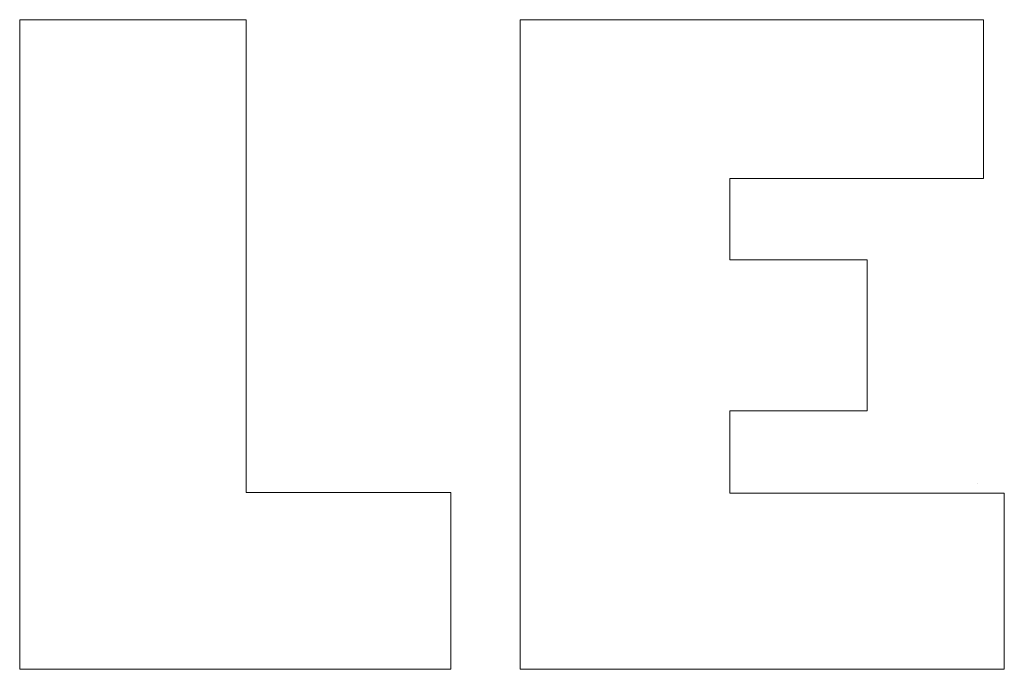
# Model space of a CAD drawing. Extents: x 64716 to 7565828, y -160732 to 5881792.
# Tile 121 of 160: x 288197 to 288246, y -60889 to -60857. Entities that reach past the tile are written whole.
import ezdxf

# ---------------------------------------------------------------- set-up
doc = ezdxf.new("R2010")
doc.units = 0
doc.header["$MEASUREMENT"] = 0
for name, color, linetype, lineweight in [('1_wymiary', 7, 'Continuous', 18), ('2_OPISY', 7, 'Continuous', 13), ('linii', 7, 'Continuous', 15)]:
    doc.layers.add(name, color=color, linetype=linetype, lineweight=lineweight)

# ---------------------------------------------------------------- blocks, each defined once
blk = doc.blocks.new('GFGDGD')
at = {"color": 0, "linetype": 'ByBlock', "lineweight": -2}
for p, q in [((30971.625, -10457.059, 0), (30971.625, -10488.95, 0)), ((30982.754, -10457.059, 0), (30971.625, -10457.059, 0)), ((30971.625, -10457.059, 0), (30971.625, -10488.95, 0)), ((30982.754, -10457.059, 0), (30971.625, -10457.059, 0)), ((30982.754, -10457.059, 0), (30971.625, -10457.059, 0)), ((30971.625, -10457.059, 0), (30971.625, -10488.95, 0)), ((30982.754, -10457.059, 0), (30971.625, -10457.059, 0)), ((30971.625, -10457.059, 0), (30971.625, -10488.95, 0)), ((30971.625, -10457.059, 0), (30971.625, -10488.95, 0)), ((30982.754, -10457.059, 0), (30971.625, -10457.059, 0)), ((30982.754, -10457.059, 0), (30971.625, -10457.059, 0)), ((30971.625, -10457.059, 0), (30971.625, -10488.95, 0)), ((30982.754, -10457.059, 0), (30971.625, -10457.059, 0)), ((30971.625, -10457.059, 0), (30971.625, -10488.95, 0)), ((30982.754, -10457.059, 0), (30971.625, -10457.059, 0)), ((30971.625, -10457.059, 0), (30971.625, -10488.95, 0)), ((30982.754, -10457.059, 0), (30971.625, -10457.059, 0)), ((30971.625, -10457.059, 0), (30971.625, -10488.95, 0)), ((30982.754, -10457.059, 0), (30971.625, -10457.059, 0)), ((30971.625, -10457.059, 0), (30971.625, -10488.95, 0)), ((30982.754, -10457.059, 0), (30971.625, -10457.059, 0)), ((30971.625, -10457.059, 0), (30971.625, -10488.95, 0)), ((30982.754, -10457.059, 0), (30971.625, -10457.059, 0)), ((30971.625, -10457.059, 0), (30971.625, -10488.95, 0)), ((30982.754, -10457.059, 0), (30971.625, -10457.059, 0)), ((30971.625, -10457.059, 0), (30971.625, -10488.95, 0)), ((30982.754, -10457.059, 0), (30971.625, -10457.059, 0)), ((30971.625, -10457.059, 0), (30971.625, -10488.95, 0)), ((30982.754, -10457.059, 0), (30971.625, -10457.059, 0)), ((30971.625, -10457.059, 0), (30971.625, -10488.95, 0)), ((30982.754, -10457.059, 0), (30971.625, -10457.059, 0)), ((30971.625, -10457.059, 0), (30971.625, -10488.95, 0)), ((30982.754, -10457.059, 0), (30971.625, -10457.059, 0)), ((30971.625, -10457.059, 0), (30971.625, -10488.95, 0)), ((30982.754, -10457.059, 0), (30971.625, -10457.059, 0)), ((30971.625, -10457.059, 0), (30971.625, -10488.95, 0)), ((30982.754, -10457.059, 0), (30971.625, -10457.059, 0)), ((30971.625, -10457.059, 0), (30971.625, -10488.95, 0)), ((30982.754, -10457.059, 0), (30971.625, -10457.059, 0)), ((30971.625, -10457.059, 0), (30971.625, -10488.95, 0)), ((30982.754, -10457.059, 0), (30971.625, -10457.059, 0)), ((30971.625, -10457.059, 0), (30971.625, -10488.95, 0)), ((30971.625, -10457.059, 0), (30971.625, -10488.95, 0)), ((30982.754, -10457.059, 0), (30971.625, -10457.059, 0)), ((30971.625, -10457.059, 0), (30971.625, -10488.95, 0)), ((30982.754, -10457.059, 0), (30971.625, -10457.059, 0)), ((30982.754, -10457.059, 0), (30971.625, -10457.059, 0)), ((30971.625, -10457.059, 0), (30971.625, -10488.95, 0)), ((30982.754, -10480.27, 0), (30982.754, -10457.059, 0)), ((30982.754, -10480.27, 0), (30982.754, -10457.059, 0)), ((30982.754, -10480.27, 0), (30982.754, -10457.059, 0)), ((30982.754, -10480.27, 0), (30982.754, -10457.059, 0)), ((30982.754, -10480.27, 0), (30982.754, -10457.059, 0)), ((30982.754, -10480.27, 0), (30982.754, -10457.059, 0)), ((30982.754, -10480.27, 0), (30982.754, -10457.059, 0)), ((30982.754, -10480.27, 0), (30982.754, -10457.059, 0)), ((30982.754, -10480.27, 0), (30982.754, -10457.059, 0)), ((30982.754, -10480.27, 0), (30982.754, -10457.059, 0)), ((30982.754, -10480.27, 0), (30982.754, -10457.059, 0)), ((30982.754, -10480.27, 0), (30982.754, -10457.059, 0)), ((30982.754, -10480.27, 0), (30982.754, -10457.059, 0)), ((30982.754, -10480.27, 0), (30982.754, -10457.059, 0)), ((30982.754, -10480.27, 0), (30982.754, -10457.059, 0)), ((30982.754, -10480.27, 0), (30982.754, -10457.059, 0)), ((30982.754, -10480.27, 0), (30982.754, -10457.059, 0)), ((30982.754, -10480.27, 0), (30982.754, -10457.059, 0)), ((30982.754, -10480.27, 0), (30982.754, -10457.059, 0)), ((30982.754, -10480.27, 0), (30982.754, -10457.059, 0)), ((30982.754, -10480.27, 0), (30982.754, -10457.059, 0)), ((30982.754, -10480.27, 0), (30982.754, -10457.059, 0)), ((30982.754, -10480.27, 0), (30982.754, -10457.059, 0)), ((30982.754, -10480.27, 0), (30982.754, -10457.059, 0)), ((31018.969, -10457.059, 0), (30996.203, -10457.059, 0)), ((30996.203, -10457.059, 0), (30996.203, -10488.95, 0)), ((31018.969, -10457.059, 0), (30996.203, -10457.059, 0)), ((30996.203, -10457.059, 0), (30996.203, -10488.95, 0)), ((31018.969, -10457.059, 0), (30996.203, -10457.059, 0)), ((30996.203, -10457.059, 0), (30996.203, -10488.95, 0)), ((31018.969, -10457.059, 0), (30996.203, -10457.059, 0)), ((30996.203, -10457.059, 0), (30996.203, -10488.95, 0)), ((31018.969, -10457.059, 0), (30996.203, -10457.059, 0)), ((30996.203, -10457.059, 0), (30996.203, -10488.95, 0)), ((31018.969, -10457.059, 0), (30996.203, -10457.059, 0)), ((30996.203, -10457.059, 0), (30996.203, -10488.95, 0)), ((31018.969, -10457.059, 0), (30996.203, -10457.059, 0)), ((30996.203, -10457.059, 0), (30996.203, -10488.95, 0)), ((31018.969, -10457.059, 0), (30996.203, -10457.059, 0)), ((30996.203, -10457.059, 0), (30996.203, -10488.95, 0)), ((31018.969, -10457.059, 0), (30996.203, -10457.059, 0)), ((30996.203, -10457.059, 0), (30996.203, -10488.95, 0)), ((31018.969, -10457.059, 0), (30996.203, -10457.059, 0)), ((30996.203, -10457.059, 0), (30996.203, -10488.95, 0)), ((31018.969, -10457.059, 0), (30996.203, -10457.059, 0)), ((30996.203, -10457.059, 0), (30996.203, -10488.95, 0)), ((31018.969, -10457.059, 0), (30996.203, -10457.059, 0)), ((30996.203, -10457.059, 0), (30996.203, -10488.95, 0)), ((31018.969, -10457.059, 0), (30996.203, -10457.059, 0)), ((30996.203, -10457.059, 0), (30996.203, -10488.95, 0)), ((31018.969, -10457.059, 0), (30996.203, -10457.059, 0)), ((30996.203, -10457.059, 0), (30996.203, -10488.95, 0)), ((31018.969, -10457.059, 0), (30996.203, -10457.059, 0)), ((30996.203, -10457.059, 0), (30996.203, -10488.95, 0)), ((31018.969, -10457.059, 0), (30996.203, -10457.059, 0)), ((30996.203, -10457.059, 0), (30996.203, -10488.95, 0)), ((31018.969, -10457.059, 0), (30996.203, -10457.059, 0)), ((30996.203, -10457.059, 0), (30996.203, -10488.95, 0)), ((31018.969, -10457.059, 0), (30996.203, -10457.059, 0)), ((30996.203, -10457.059, 0), (30996.203, -10488.95, 0)), ((31018.969, -10457.059, 0), (30996.203, -10457.059, 0)), ((30996.203, -10457.059, 0), (30996.203, -10488.95, 0)), ((31018.969, -10457.059, 0), (30996.203, -10457.059, 0)), ((30996.203, -10457.059, 0), (30996.203, -10488.95, 0)), ((31018.969, -10457.059, 0), (30996.203, -10457.059, 0)), ((30996.203, -10457.059, 0), (30996.203, -10488.95, 0)), ((31018.969, -10457.059, 0), (30996.203, -10457.059, 0)), ((30996.203, -10457.059, 0), (30996.203, -10488.95, 0)), ((31018.969, -10457.059, 0), (30996.203, -10457.059, 0)), ((30996.203, -10457.059, 0), (30996.203, -10488.95, 0)), ((31018.969, -10457.059, 0), (30996.203, -10457.059, 0)), ((30996.203, -10457.059, 0), (30996.203, -10488.95, 0)), ((31018.969, -10464.849, 0), (31018.969, -10457.059, 0)), ((31018.969, -10464.849, 0), (31018.969, -10457.059, 0)), ((31018.969, -10464.849, 0), (31018.969, -10457.059, 0)), ((31018.969, -10464.849, 0), (31018.969, -10457.059, 0)), ((31018.969, -10464.849, 0), (31018.969, -10457.059, 0)), ((31018.969, -10464.849, 0), (31018.969, -10457.059, 0)), ((31018.969, -10464.849, 0), (31018.969, -10457.059, 0)), ((31018.969, -10464.849, 0), (31018.969, -10457.059, 0)), ((31018.969, -10464.849, 0), (31018.969, -10457.059, 0)), ((31018.969, -10464.849, 0), (31018.969, -10457.059, 0)), ((31018.969, -10464.849, 0), (31018.969, -10457.059, 0)), ((31018.969, -10464.849, 0), (31018.969, -10457.059, 0)), ((31018.969, -10464.849, 0), (31018.969, -10457.059, 0)), ((31018.969, -10464.849, 0), (31018.969, -10457.059, 0)), ((31018.969, -10464.849, 0), (31018.969, -10457.059, 0)), ((31018.969, -10464.849, 0), (31018.969, -10457.059, 0)), ((31018.969, -10464.849, 0), (31018.969, -10457.059, 0)), ((31018.969, -10464.849, 0), (31018.969, -10457.059, 0)), ((31018.969, -10464.849, 0), (31018.969, -10457.059, 0)), ((31018.969, -10464.849, 0), (31018.969, -10457.059, 0)), ((31018.969, -10464.849, 0), (31018.969, -10457.059, 0)), ((31018.969, -10464.849, 0), (31018.969, -10457.059, 0)), ((31018.969, -10464.849, 0), (31018.969, -10457.059, 0)), ((31018.969, -10464.849, 0), (31018.969, -10457.059, 0)), ((31006.505, -10468.855, 0), (31006.505, -10464.849, 0)), ((31006.505, -10464.849, 0), (31018.969, -10464.849, 0)), ((31006.505, -10468.855, 0), (31006.505, -10464.849, 0)), ((31006.505, -10464.849, 0), (31018.969, -10464.849, 0)), ((31006.505, -10468.855, 0), (31006.505, -10464.849, 0)), ((31006.505, -10464.849, 0), (31018.969, -10464.849, 0)), ((31006.505, -10468.855, 0), (31006.505, -10464.849, 0)), ((31006.505, -10464.849, 0), (31018.969, -10464.849, 0)), ((31006.505, -10468.855, 0), (31006.505, -10464.849, 0)), ((31006.505, -10464.849, 0), (31018.969, -10464.849, 0)), ((31006.505, -10468.855, 0), (31006.505, -10464.849, 0)), ((31006.505, -10464.849, 0), (31018.969, -10464.849, 0)), ((31006.505, -10468.855, 0), (31006.505, -10464.849, 0)), ((31006.505, -10464.849, 0), (31018.969, -10464.849, 0)), ((31006.505, -10468.855, 0), (31006.505, -10464.849, 0)), ((31006.505, -10464.849, 0), (31018.969, -10464.849, 0)), ((31006.505, -10468.855, 0), (31006.505, -10464.849, 0)), ((31006.505, -10464.849, 0), (31018.969, -10464.849, 0)), ((31006.505, -10468.855, 0), (31006.505, -10464.849, 0)), ((31006.505, -10464.849, 0), (31018.969, -10464.849, 0)), ((31006.505, -10468.855, 0), (31006.505, -10464.849, 0)), ((31006.505, -10464.849, 0), (31018.969, -10464.849, 0)), ((31006.505, -10468.855, 0), (31006.505, -10464.849, 0)), ((31006.505, -10464.849, 0), (31018.969, -10464.849, 0)), ((31006.505, -10468.855, 0), (31006.505, -10464.849, 0)), ((31006.505, -10464.849, 0), (31018.969, -10464.849, 0)), ((31006.505, -10468.855, 0), (31006.505, -10464.849, 0)), ((31006.505, -10464.849, 0), (31018.969, -10464.849, 0)), ((31006.505, -10468.855, 0), (31006.505, -10464.849, 0)), ((31006.505, -10464.849, 0), (31018.969, -10464.849, 0)), ((31006.505, -10468.855, 0), (31006.505, -10464.849, 0)), ((31006.505, -10464.849, 0), (31018.969, -10464.849, 0)), ((31006.505, -10468.855, 0), (31006.505, -10464.849, 0)), ((31006.505, -10464.849, 0), (31018.969, -10464.849, 0)), ((31006.505, -10468.855, 0), (31006.505, -10464.849, 0)), ((31006.505, -10464.849, 0), (31018.969, -10464.849, 0)), ((31006.505, -10468.855, 0), (31006.505, -10464.849, 0)), ((31006.505, -10464.849, 0), (31018.969, -10464.849, 0)), ((31006.505, -10468.855, 0), (31006.505, -10464.849, 0)), ((31006.505, -10464.849, 0), (31018.969, -10464.849, 0)), ((31006.505, -10468.855, 0), (31006.505, -10464.849, 0)), ((31006.505, -10464.849, 0), (31018.969, -10464.849, 0)), ((31006.505, -10468.855, 0), (31006.505, -10464.849, 0)), ((31006.505, -10464.849, 0), (31018.969, -10464.849, 0)), ((31006.505, -10468.855, 0), (31006.505, -10464.849, 0)), ((31006.505, -10464.849, 0), (31018.969, -10464.849, 0)), ((31006.505, -10468.855, 0), (31006.505, -10464.849, 0)), ((31006.505, -10464.849, 0), (31018.969, -10464.849, 0)), ((31013.246, -10468.855, 0), (31006.505, -10468.855, 0)), ((31013.246, -10468.855, 0), (31006.505, -10468.855, 0)), ((31013.246, -10468.855, 0), (31006.505, -10468.855, 0)), ((31013.246, -10468.855, 0), (31006.505, -10468.855, 0)), ((31013.246, -10468.855, 0), (31006.505, -10468.855, 0)), ((31013.246, -10468.855, 0), (31006.505, -10468.855, 0)), ((31013.246, -10468.855, 0), (31006.505, -10468.855, 0)), ((31013.246, -10468.855, 0), (31006.505, -10468.855, 0)), ((31013.246, -10468.855, 0), (31006.505, -10468.855, 0)), ((31013.246, -10468.855, 0), (31006.505, -10468.855, 0)), ((31013.246, -10468.855, 0), (31006.505, -10468.855, 0)), ((31013.246, -10468.855, 0), (31006.505, -10468.855, 0)), ((31013.246, -10468.855, 0), (31006.505, -10468.855, 0)), ((31013.246, -10468.855, 0), (31006.505, -10468.855, 0)), ((31013.246, -10468.855, 0), (31006.505, -10468.855, 0)), ((31013.246, -10468.855, 0), (31006.505, -10468.855, 0)), ((31013.246, -10468.855, 0), (31006.505, -10468.855, 0)), ((31013.246, -10468.855, 0), (31006.505, -10468.855, 0)), ((31013.246, -10468.855, 0), (31006.505, -10468.855, 0)), ((31013.246, -10468.855, 0), (31006.505, -10468.855, 0)), ((31013.246, -10468.855, 0), (31006.505, -10468.855, 0)), ((31013.246, -10468.855, 0), (31006.505, -10468.855, 0)), ((31013.246, -10468.855, 0), (31006.505, -10468.855, 0)), ((31013.246, -10468.855, 0), (31006.505, -10468.855, 0)), ((31013.246, -10476.263, 0), (31013.246, -10468.855, 0)), ((31013.246, -10476.263, 0), (31013.246, -10468.855, 0)), ((31013.246, -10476.263, 0), (31013.246, -10468.855, 0)), ((31013.246, -10476.263, 0), (31013.246, -10468.855, 0)), ((31013.246, -10476.263, 0), (31013.246, -10468.855, 0)), ((31013.246, -10476.263, 0), (31013.246, -10468.855, 0)), ((31013.246, -10476.263, 0), (31013.246, -10468.855, 0)), ((31013.246, -10476.263, 0), (31013.246, -10468.855, 0)), ((31013.246, -10476.263, 0), (31013.246, -10468.855, 0)), ((31013.246, -10476.263, 0), (31013.246, -10468.855, 0)), ((31013.246, -10476.263, 0), (31013.246, -10468.855, 0)), ((31013.246, -10476.263, 0), (31013.246, -10468.855, 0)), ((31013.246, -10476.263, 0), (31013.246, -10468.855, 0)), ((31013.246, -10476.263, 0), (31013.246, -10468.855, 0)), ((31013.246, -10476.263, 0), (31013.246, -10468.855, 0)), ((31013.246, -10476.263, 0), (31013.246, -10468.855, 0)), ((31013.246, -10476.263, 0), (31013.246, -10468.855, 0)), ((31013.246, -10476.263, 0), (31013.246, -10468.855, 0)), ((31013.246, -10476.263, 0), (31013.246, -10468.855, 0)), ((31013.246, -10476.263, 0), (31013.246, -10468.855, 0)), ((31013.246, -10476.263, 0), (31013.246, -10468.855, 0)), ((31013.246, -10476.263, 0), (31013.246, -10468.855, 0)), ((31013.246, -10476.263, 0), (31013.246, -10468.855, 0)), ((31013.246, -10476.263, 0), (31013.246, -10468.855, 0)), ((31006.505, -10480.302, 0), (31006.505, -10476.263, 0)), ((31006.505, -10476.263, 0), (31013.246, -10476.263, 0)), ((31006.505, -10480.302, 0), (31006.505, -10476.263, 0)), ((31006.505, -10476.263, 0), (31013.246, -10476.263, 0)), ((31006.505, -10480.302, 0), (31006.505, -10476.263, 0)), ((31006.505, -10476.263, 0), (31013.246, -10476.263, 0)), ((31006.505, -10480.302, 0), (31006.505, -10476.263, 0)), ((31006.505, -10476.263, 0), (31013.246, -10476.263, 0)), ((31006.505, -10480.302, 0), (31006.505, -10476.263, 0)), ((31006.505, -10476.263, 0), (31013.246, -10476.263, 0)), ((31006.505, -10480.302, 0), (31006.505, -10476.263, 0)), ((31006.505, -10476.263, 0), (31013.246, -10476.263, 0)), ((31006.505, -10480.302, 0), (31006.505, -10476.263, 0)), ((31006.505, -10476.263, 0), (31013.246, -10476.263, 0)), ((31006.505, -10480.302, 0), (31006.505, -10476.263, 0)), ((31006.505, -10476.263, 0), (31013.246, -10476.263, 0)), ((31006.505, -10480.302, 0), (31006.505, -10476.263, 0)), ((31006.505, -10476.263, 0), (31013.246, -10476.263, 0)), ((31006.505, -10480.302, 0), (31006.505, -10476.263, 0)), ((31006.505, -10476.263, 0), (31013.246, -10476.263, 0)), ((31006.505, -10480.302, 0), (31006.505, -10476.263, 0)), ((31006.505, -10476.263, 0), (31013.246, -10476.263, 0)), ((31006.505, -10480.302, 0), (31006.505, -10476.263, 0)), ((31006.505, -10476.263, 0), (31013.246, -10476.263, 0)), ((31006.505, -10480.302, 0), (31006.505, -10476.263, 0)), ((31006.505, -10476.263, 0), (31013.246, -10476.263, 0)), ((31006.505, -10480.302, 0), (31006.505, -10476.263, 0)), ((31006.505, -10476.263, 0), (31013.246, -10476.263, 0)), ((31006.505, -10480.302, 0), (31006.505, -10476.263, 0)), ((31006.505, -10476.263, 0), (31013.246, -10476.263, 0)), ((31006.505, -10480.302, 0), (31006.505, -10476.263, 0)), ((31006.505, -10476.263, 0), (31013.246, -10476.263, 0)), ((31006.505, -10480.302, 0), (31006.505, -10476.263, 0)), ((31006.505, -10476.263, 0), (31013.246, -10476.263, 0)), ((31006.505, -10480.302, 0), (31006.505, -10476.263, 0)), ((31006.505, -10476.263, 0), (31013.246, -10476.263, 0)), ((31006.505, -10480.302, 0), (31006.505, -10476.263, 0)), ((31006.505, -10476.263, 0), (31013.246, -10476.263, 0)), ((31006.505, -10480.302, 0), (31006.505, -10476.263, 0)), ((31006.505, -10476.263, 0), (31013.246, -10476.263, 0)), ((31006.505, -10480.302, 0), (31006.505, -10476.263, 0)), ((31006.505, -10476.263, 0), (31013.246, -10476.263, 0)), ((31006.505, -10480.302, 0), (31006.505, -10476.263, 0)), ((31006.505, -10476.263, 0), (31013.246, -10476.263, 0)), ((31006.505, -10480.302, 0), (31006.505, -10476.263, 0)), ((31006.505, -10476.263, 0), (31013.246, -10476.263, 0)), ((31006.505, -10480.302, 0), (31006.505, -10476.263, 0)), ((31006.505, -10476.263, 0), (31013.246, -10476.263, 0)), ((31018.694, -10479.811, 0), (31018.694, -10479.811, 0)), ((31018.694, -10479.811, 0), (31018.694, -10479.811, 0)), ((30992.801, -10480.27, 0), (30982.754, -10480.27, 0)), ((30992.801, -10480.27, 0), (30982.754, -10480.27, 0)), ((30992.801, -10480.27, 0), (30982.754, -10480.27, 0)), ((30992.801, -10480.27, 0), (30982.754, -10480.27, 0)), ((30992.801, -10480.27, 0), (30982.754, -10480.27, 0)), ((30992.801, -10480.27, 0), (30982.754, -10480.27, 0)), ((30992.801, -10480.27, 0), (30982.754, -10480.27, 0)), ((30992.801, -10480.27, 0), (30982.754, -10480.27, 0)), ((30992.801, -10480.27, 0), (30982.754, -10480.27, 0)), ((30992.801, -10480.27, 0), (30982.754, -10480.27, 0)), ((30992.801, -10480.27, 0), (30982.754, -10480.27, 0)), ((30992.801, -10480.27, 0), (30982.754, -10480.27, 0)), ((30992.801, -10480.27, 0), (30982.754, -10480.27, 0)), ((30992.801, -10480.27, 0), (30982.754, -10480.27, 0)), ((30992.801, -10480.27, 0), (30982.754, -10480.27, 0)), ((30992.801, -10480.27, 0), (30982.754, -10480.27, 0)), ((30992.801, -10480.27, 0), (30982.754, -10480.27, 0)), ((30992.801, -10480.27, 0), (30982.754, -10480.27, 0)), ((30992.801, -10480.27, 0), (30982.754, -10480.27, 0)), ((30992.801, -10480.27, 0), (30982.754, -10480.27, 0)), ((30992.801, -10480.27, 0), (30982.754, -10480.27, 0)), ((30992.801, -10480.27, 0), (30982.754, -10480.27, 0)), ((30992.801, -10480.27, 0), (30982.754, -10480.27, 0)), ((30992.801, -10480.27, 0), (30982.754, -10480.27, 0)), ((30992.801, -10488.95, 0), (30992.801, -10480.27, 0)), ((30992.801, -10488.95, 0), (30992.801, -10480.27, 0)), ((30992.801, -10488.95, 0), (30992.801, -10480.27, 0)), ((30992.801, -10488.95, 0), (30992.801, -10480.27, 0)), ((30992.801, -10488.95, 0), (30992.801, -10480.27, 0)), ((30992.801, -10488.95, 0), (30992.801, -10480.27, 0)), ((30992.801, -10488.95, 0), (30992.801, -10480.27, 0)), ((30992.801, -10488.95, 0), (30992.801, -10480.27, 0)), ((30992.801, -10488.95, 0), (30992.801, -10480.27, 0)), ((30992.801, -10488.95, 0), (30992.801, -10480.27, 0)), ((30992.801, -10488.95, 0), (30992.801, -10480.27, 0)), ((30992.801, -10488.95, 0), (30992.801, -10480.27, 0)), ((30992.801, -10488.95, 0), (30992.801, -10480.27, 0)), ((30992.801, -10488.95, 0), (30992.801, -10480.27, 0)), ((30992.801, -10488.95, 0), (30992.801, -10480.27, 0)), ((30992.801, -10488.95, 0), (30992.801, -10480.27, 0)), ((30992.801, -10488.95, 0), (30992.801, -10480.27, 0)), ((30992.801, -10488.95, 0), (30992.801, -10480.27, 0)), ((30992.801, -10488.95, 0), (30992.801, -10480.27, 0)), ((30992.801, -10488.95, 0), (30992.801, -10480.27, 0)), ((30992.801, -10488.95, 0), (30992.801, -10480.27, 0)), ((30992.801, -10488.95, 0), (30992.801, -10480.27, 0)), ((30992.801, -10488.95, 0), (30992.801, -10480.27, 0)), ((30992.801, -10488.95, 0), (30992.801, -10480.27, 0)), ((31019.987, -10480.302, 0), (31006.505, -10480.302, 0)), ((31019.987, -10480.302, 0), (31006.505, -10480.302, 0)), ((31019.987, -10480.302, 0), (31006.505, -10480.302, 0)), ((31019.987, -10480.302, 0), (31006.505, -10480.302, 0)), ((31019.987, -10480.302, 0), (31006.505, -10480.302, 0)), ((31019.987, -10480.302, 0), (31006.505, -10480.302, 0)), ((31019.987, -10480.302, 0), (31006.505, -10480.302, 0)), ((31019.987, -10480.302, 0), (31006.505, -10480.302, 0)), ((31019.987, -10480.302, 0), (31006.505, -10480.302, 0)), ((31019.987, -10480.302, 0), (31006.505, -10480.302, 0)), ((31019.987, -10480.302, 0), (31006.505, -10480.302, 0)), ((31019.987, -10480.302, 0), (31006.505, -10480.302, 0)), ((31019.987, -10480.302, 0), (31006.505, -10480.302, 0)), ((31019.987, -10480.302, 0), (31006.505, -10480.302, 0)), ((31019.987, -10480.302, 0), (31006.505, -10480.302, 0)), ((31019.987, -10480.302, 0), (31006.505, -10480.302, 0)), ((31019.987, -10480.302, 0), (31006.505, -10480.302, 0)), ((31019.987, -10480.302, 0), (31006.505, -10480.302, 0)), ((31019.987, -10480.302, 0), (31006.505, -10480.302, 0)), ((31019.987, -10480.302, 0), (31006.505, -10480.302, 0)), ((31019.987, -10480.302, 0), (31006.505, -10480.302, 0)), ((31019.987, -10480.302, 0), (31006.505, -10480.302, 0)), ((31019.987, -10480.302, 0), (31006.505, -10480.302, 0)), ((31019.987, -10480.302, 0), (31006.505, -10480.302, 0)), ((31019.987, -10488.95, 0), (31019.987, -10480.302, 0)), ((31019.987, -10488.95, 0), (31019.987, -10480.302, 0)), ((31019.987, -10488.95, 0), (31019.987, -10480.302, 0)), ((31019.987, -10488.95, 0), (31019.987, -10480.302, 0)), ((31019.987, -10488.95, 0), (31019.987, -10480.302, 0)), ((31019.987, -10488.95, 0), (31019.987, -10480.302, 0)), ((31019.987, -10488.95, 0), (31019.987, -10480.302, 0)), ((31019.987, -10488.95, 0), (31019.987, -10480.302, 0)), ((31019.987, -10488.95, 0), (31019.987, -10480.302, 0)), ((31019.987, -10488.95, 0), (31019.987, -10480.302, 0)), ((31019.987, -10488.95, 0), (31019.987, -10480.302, 0)), ((31019.987, -10488.95, 0), (31019.987, -10480.302, 0)), ((31019.987, -10488.95, 0), (31019.987, -10480.302, 0)), ((31019.987, -10488.95, 0), (31019.987, -10480.302, 0)), ((31019.987, -10488.95, 0), (31019.987, -10480.302, 0)), ((31019.987, -10488.95, 0), (31019.987, -10480.302, 0)), ((31019.987, -10488.95, 0), (31019.987, -10480.302, 0)), ((31019.987, -10488.95, 0), (31019.987, -10480.302, 0)), ((31019.987, -10488.95, 0), (31019.987, -10480.302, 0)), ((31019.987, -10488.95, 0), (31019.987, -10480.302, 0)), ((31019.987, -10488.95, 0), (31019.987, -10480.302, 0)), ((31019.987, -10488.95, 0), (31019.987, -10480.302, 0)), ((31019.987, -10488.95, 0), (31019.987, -10480.302, 0)), ((31019.987, -10488.95, 0), (31019.987, -10480.302, 0)), ((30971.625, -10488.95, 0), (30992.801, -10488.95, 0)), ((30971.625, -10488.95, 0), (30992.801, -10488.95, 0)), ((30971.625, -10488.95, 0), (30992.801, -10488.95, 0)), ((30971.625, -10488.95, 0), (30992.801, -10488.95, 0)), ((30971.625, -10488.95, 0), (30992.801, -10488.95, 0)), ((30971.625, -10488.95, 0), (30992.801, -10488.95, 0)), ((30971.625, -10488.95, 0), (30992.801, -10488.95, 0)), ((30971.625, -10488.95, 0), (30992.801, -10488.95, 0)), ((30971.625, -10488.95, 0), (30992.801, -10488.95, 0)), ((30971.625, -10488.95, 0), (30992.801, -10488.95, 0)), ((30971.625, -10488.95, 0), (30992.801, -10488.95, 0)), ((30971.625, -10488.95, 0), (30992.801, -10488.95, 0)), ((30971.625, -10488.95, 0), (30992.801, -10488.95, 0)), ((30971.625, -10488.95, 0), (30992.801, -10488.95, 0)), ((30971.625, -10488.95, 0), (30992.801, -10488.95, 0)), ((30971.625, -10488.95, 0), (30992.801, -10488.95, 0)), ((30971.625, -10488.95, 0), (30992.801, -10488.95, 0)), ((30971.625, -10488.95, 0), (30992.801, -10488.95, 0)), ((30971.625, -10488.95, 0), (30992.801, -10488.95, 0)), ((30971.625, -10488.95, 0), (30992.801, -10488.95, 0)), ((30971.625, -10488.95, 0), (30992.801, -10488.95, 0)), ((30971.625, -10488.95, 0), (30992.801, -10488.95, 0)), ((30971.625, -10488.95, 0), (30992.801, -10488.95, 0)), ((30971.625, -10488.95, 0), (30992.801, -10488.95, 0)), ((30996.203, -10488.95, 0), (31019.987, -10488.95, 0)), ((30996.203, -10488.95, 0), (31019.987, -10488.95, 0)), ((30996.203, -10488.95, 0), (31019.987, -10488.95, 0)), ((30996.203, -10488.95, 0), (31019.987, -10488.95, 0)), ((30996.203, -10488.95, 0), (31019.987, -10488.95, 0)), ((30996.203, -10488.95, 0), (31019.987, -10488.95, 0)), ((30996.203, -10488.95, 0), (31019.987, -10488.95, 0)), ((30996.203, -10488.95, 0), (31019.987, -10488.95, 0)), ((30996.203, -10488.95, 0), (31019.987, -10488.95, 0)), ((30996.203, -10488.95, 0), (31019.987, -10488.95, 0)), ((30996.203, -10488.95, 0), (31019.987, -10488.95, 0)), ((30996.203, -10488.95, 0), (31019.987, -10488.95, 0)), ((30996.203, -10488.95, 0), (31019.987, -10488.95, 0)), ((30996.203, -10488.95, 0), (31019.987, -10488.95, 0)), ((30996.203, -10488.95, 0), (31019.987, -10488.95, 0)), ((30996.203, -10488.95, 0), (31019.987, -10488.95, 0)), ((30996.203, -10488.95, 0), (31019.987, -10488.95, 0)), ((30996.203, -10488.95, 0), (31019.987, -10488.95, 0)), ((30996.203, -10488.95, 0), (31019.987, -10488.95, 0)), ((30996.203, -10488.95, 0), (31019.987, -10488.95, 0)), ((30996.203, -10488.95, 0), (31019.987, -10488.95, 0)), ((30996.203, -10488.95, 0), (31019.987, -10488.95, 0)), ((30996.203, -10488.95, 0), (31019.987, -10488.95, 0)), ((30996.203, -10488.95, 0), (31019.987, -10488.95, 0))]:
    blk.add_line(p, q, dxfattribs=at)
at = {"layer": '1_wymiary', "color": 0, "linetype": 'ByBlock', "lineweight": -2}
blk.add_line((31018.694, -10479.811, 0), (31018.694, -10479.811, 0), dxfattribs=at)
blk.add_line((31018.694, -10479.811, 0), (31018.694, -10479.811, 0), dxfattribs=at)
blk.add_line((31018.694, -10479.811, 0), (31018.694, -10479.811, 0), dxfattribs=at)
blk.add_line((31018.694, -10479.811, 0), (31018.694, -10479.811, 0), dxfattribs=at)
blk.add_line((31018.694, -10479.811, 0), (31018.694, -10479.811, 0), dxfattribs=at)
blk.add_line((31018.694, -10479.811, 0), (31018.694, -10479.811, 0), dxfattribs=at)
blk.add_line((31018.694, -10479.811, 0), (31018.694, -10479.811, 0), dxfattribs=at)
blk.add_line((31018.694, -10479.811, 0), (31018.694, -10479.811, 0), dxfattribs=at)
blk.add_line((31018.694, -10479.811, 0), (31018.694, -10479.811, 0), dxfattribs=at)
blk.add_line((31018.694, -10479.811, 0), (31018.694, -10479.811, 0), dxfattribs=at)
blk.add_line((31018.694, -10479.811, 0), (31018.694, -10479.811, 0), dxfattribs=at)
blk.add_line((31018.694, -10479.811, 0), (31018.694, -10479.811, 0), dxfattribs=at)
blk.add_line((31018.694, -10479.811, 0), (31018.694, -10479.811, 0), dxfattribs=at)
blk.add_line((31018.694, -10479.811, 0), (31018.694, -10479.811, 0), dxfattribs=at)
blk.add_line((31018.694, -10479.811, 0), (31018.694, -10479.811, 0), dxfattribs=at)
blk.add_line((31018.694, -10479.811, 0), (31018.694, -10479.811, 0), dxfattribs=at)
blk.add_line((31018.694, -10479.811, 0), (31018.694, -10479.811, 0), dxfattribs=at)
blk.add_line((31018.694, -10479.811, 0), (31018.694, -10479.811, 0), dxfattribs=at)
blk.add_line((31018.694, -10479.811, 0), (31018.694, -10479.811, 0), dxfattribs=at)
blk.add_line((31018.694, -10479.811, 0), (31018.694, -10479.811, 0), dxfattribs=at)
blk.add_line((31018.694, -10479.811, 0), (31018.694, -10479.811, 0), dxfattribs=at)
blk.add_line((31018.694, -10479.811, 0), (31018.694, -10479.811, 0), dxfattribs=at)
blk.add_line((31018.694, -10479.811, 0), (31018.694, -10479.811, 0), dxfattribs=at)
blk.add_line((31018.694, -10479.811, 0), (31018.694, -10479.811, 0), dxfattribs=at)
at = {"layer": '2_OPISY', "color": 0, "linetype": 'ByBlock', "lineweight": -2}
blk.add_line((31018.694, -10479.811, 0), (31018.694, -10479.811, 0), dxfattribs=at)
blk.add_line((31018.694, -10479.811, 0), (31018.694, -10479.811, 0), dxfattribs=at)
blk.add_line((31018.694, -10479.811, 0), (31018.694, -10479.811, 0), dxfattribs=at)
blk.add_line((31018.694, -10479.811, 0), (31018.694, -10479.811, 0), dxfattribs=at)
blk.add_line((31018.694, -10479.811, 0), (31018.694, -10479.811, 0), dxfattribs=at)
blk.add_line((31018.694, -10479.811, 0), (31018.694, -10479.811, 0), dxfattribs=at)
blk.add_line((31018.694, -10479.811, 0), (31018.694, -10479.811, 0), dxfattribs=at)
blk.add_line((31018.694, -10479.811, 0), (31018.694, -10479.811, 0), dxfattribs=at)
blk.add_line((31018.694, -10479.811, 0), (31018.694, -10479.811, 0), dxfattribs=at)
blk.add_line((31018.694, -10479.811, 0), (31018.694, -10479.811, 0), dxfattribs=at)
blk.add_line((31018.694, -10479.811, 0), (31018.694, -10479.811, 0), dxfattribs=at)
blk.add_line((31018.694, -10479.811, 0), (31018.694, -10479.811, 0), dxfattribs=at)
blk.add_line((31018.694, -10479.811, 0), (31018.694, -10479.811, 0), dxfattribs=at)
blk.add_line((31018.694, -10479.811, 0), (31018.694, -10479.811, 0), dxfattribs=at)
blk.add_line((31018.694, -10479.811, 0), (31018.694, -10479.811, 0), dxfattribs=at)
blk.add_line((31018.694, -10479.811, 0), (31018.694, -10479.811, 0), dxfattribs=at)
blk.add_line((31018.694, -10479.811, 0), (31018.694, -10479.811, 0), dxfattribs=at)
blk.add_line((31018.694, -10479.811, 0), (31018.694, -10479.811, 0), dxfattribs=at)
blk.add_line((31018.694, -10479.811, 0), (31018.694, -10479.811, 0), dxfattribs=at)
blk.add_line((31018.694, -10479.811, 0), (31018.694, -10479.811, 0), dxfattribs=at)
blk.add_line((31018.694, -10479.811, 0), (31018.694, -10479.811, 0), dxfattribs=at)
blk.add_line((31018.694, -10479.811, 0), (31018.694, -10479.811, 0), dxfattribs=at)

msp = doc.modelspace()

# ---------------------------------------------------------------- block references
at = {"layer": 'linii'}
msp.add_blockref('GFGDGD', (257225.599, -50399.7, 0), dxfattribs=at)

doc.saveas('drawing.dxf')
